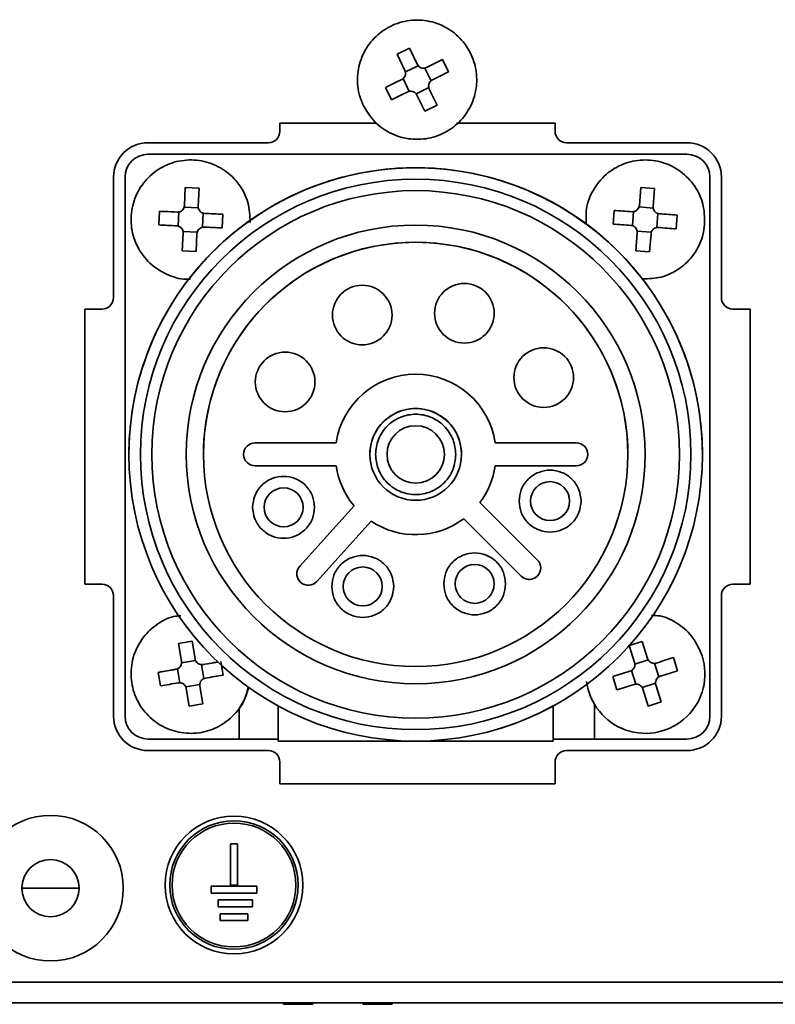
# Model space of a CAD drawing. Header units: millimetres. Extents: x 0 to 420, y 0 to 297.
# Tile 17 of 110: x 110 to 126, y 214 to 236. Entities that reach past the tile are written whole.
import ezdxf

# ---------------------------------------------------------------- set-up
doc = ezdxf.new("R2010")
doc.units = ezdxf.units.MM

msp = doc.modelspace()

# ---------------------------------------------------------------- linework, layer by layer
at = {"color": 7, "linetype": 'Continuous', "lineweight": 35}
for p, q in [((118.5027, 235.0383), (118.233, 234.9069)), ((118.4042, 234.5554), (118.233, 234.9069)), ((118.5027, 235.0383), (118.6739, 234.6868)), ((118.4158, 234.5221), (118.693, 234.6571)), ((119.3574, 234.5192), (119.226, 234.7889)), ((118.8412, 234.606), (118.9763, 234.3289)), ((118.4997, 234.0967), (118.3647, 234.3739)), ((117.9835, 234.1836), (118.1149, 233.9139)), ((118.9251, 234.1806), (118.648, 234.0456)), ((118.8383, 233.6644), (118.667, 234.016)), ((118.9367, 234.1474), (119.108, 233.7958)), ((118.8383, 233.6644), (119.108, 233.7958)), ((117.7931, 233.4014), (115.6786, 233.4014)), ((115.6786, 233.4014), (115.6786, 233.2264)), ((121.6786, 233.4014), (119.5306, 233.4014)), ((121.6786, 233.2264), (121.6786, 233.4014)), ((115.4286, 232.9764), (112.8036, 232.9764)), ((124.5536, 232.9764), (121.9286, 232.9764)), ((124.5537, 232.7264), (112.8037, 232.7264)), ((117.8895, 232.3871), (117.8895, 232.3871)), ((112.0536, 232.2264), (112.0536, 229.6014)), ((112.3037, 232.2264), (112.3037, 220.4764)), ((116.9579, 232.2018), (116.9579, 232.2018)), ((120.3211, 232.2018), (120.3211, 232.2018)), ((125.0537, 220.4764), (125.0537, 232.2264)), ((125.3036, 229.6014), (125.3036, 232.2264)), ((113.5994, 231.6081), (113.6179, 231.9987)), ((113.5994, 231.6081), (113.6179, 231.9987)), ((113.9175, 231.9846), (113.6179, 231.9987)), ((113.9175, 231.9846), (113.8991, 231.594)), ((123.5152, 231.6118), (123.5447, 232.0018)), ((123.8438, 231.9792), (123.5447, 232.0018)), ((123.8438, 231.9792), (123.8144, 231.5892)), ((115.5721, 231.6278), (115.5721, 231.6278)), ((121.7069, 231.6278), (121.7069, 231.6278)), ((113.0519, 231.4837), (113.0378, 231.1841)), ((113.4632, 231.1599), (113.4777, 231.4678)), ((113.5937, 231.5734), (113.9016, 231.5588)), ((114.0071, 231.4429), (113.9926, 231.1349)), ((114.4184, 231.119), (114.4325, 231.4187)), ((122.9644, 231.503), (122.9418, 231.2039)), ((123.3663, 231.1676), (123.3895, 231.475)), ((123.5085, 231.5773), (123.8159, 231.554)), ((123.9181, 231.4351), (123.8948, 231.1277)), ((124.32, 231.0997), (124.3426, 231.3989)), ((113.4284, 231.1657), (113.0378, 231.1841)), ((113.5528, 230.6181), (113.5712, 231.0088)), ((113.5528, 230.6181), (113.5712, 231.0088)), ((113.8766, 231.0294), (113.5687, 231.0439)), ((113.8709, 230.9946), (113.8524, 230.604)), ((114.4184, 231.119), (114.0277, 231.1374)), ((114.7823, 231.1001), (114.7823, 231.1001)), ((122.4966, 231.1001), (122.4966, 231.1001)), ((123.4406, 230.6236), (123.47, 231.0135)), ((123.7759, 231.0255), (123.4685, 231.0487)), ((123.7692, 230.9909), (123.7397, 230.601)), ((113.5528, 230.6181), (113.8524, 230.604)), ((123.4406, 230.6236), (123.7397, 230.601)), ((113.7217, 230.0394), (113.7217, 230.0394)), ((123.5573, 230.0394), (123.5573, 230.0394)), ((111.8036, 229.3514), (111.4286, 229.3514)), ((111.4286, 229.3514), (111.4286, 223.3514)), ((113.194, 229.2497), (113.194, 229.2497)), ((124.085, 229.2497), (124.085, 229.2497)), ((125.9286, 229.3514), (125.5536, 229.3514)), ((125.9286, 223.3514), (125.9286, 229.3514)), ((115.1395, 226.4323), (116.9074, 226.4323)), ((120.3715, 226.4323), (122.1395, 226.4323)), ((114.0145, 226.1823), (114.0145, 226.1823)), ((123.2645, 226.1823), (123.2645, 226.1823)), ((116.9074, 225.9323), (115.1395, 225.9323)), ((122.1395, 225.9323), (120.3715, 225.9323)), ((116.1129, 223.7474), (117.2952, 225.0618)), ((120.041, 225.1343), (121.2911, 223.8842)), ((120.9376, 223.5306), (119.6875, 224.7808)), ((117.667, 224.7274), (116.4846, 223.413)), ((111.4286, 223.3514), (111.8036, 223.3514)), ((125.5536, 223.3514), (125.9286, 223.3514)), ((112.0536, 223.1014), (112.0536, 220.4764)), ((125.3036, 220.4764), (125.3036, 223.1014)), ((113.7651, 222.1079), (113.4695, 222.0567)), ((113.5362, 221.6714), (113.4695, 222.0567)), ((113.5362, 221.6714), (113.4695, 222.0567)), ((113.7651, 222.1079), (113.8318, 221.7225)), ((123.5781, 222.1056), (123.2919, 222.0157)), ((123.4092, 221.6426), (123.2919, 222.0157)), ((123.5781, 222.1056), (123.6954, 221.7325)), ((124.3464, 221.4654), (124.2565, 221.7516)), ((113.5381, 221.6362), (113.8418, 221.6888)), ((113.97, 221.5984), (114.0226, 221.2947)), ((114.0052, 221.6003), (114.3292, 221.6564)), ((114.4417, 221.3714), (114.3905, 221.667)), ((123.4157, 221.608), (123.7098, 221.7004)), ((123.8488, 221.6279), (123.9412, 221.3338)), ((113.0286, 221.4313), (113.414, 221.498)), ((113.0286, 221.4313), (113.0798, 221.1357)), ((113.5003, 221.2043), (113.4477, 221.5081)), ((122.938, 221.3373), (123.0279, 221.0511)), ((123.4356, 221.1749), (123.3431, 221.469)), ((113.9322, 221.1665), (113.6285, 221.1139)), ((113.9341, 221.1313), (114.0008, 220.746)), ((123.8687, 221.1947), (123.5746, 221.1023)), ((123.8752, 221.1601), (123.9925, 220.7871)), ((113.7052, 220.6949), (113.6385, 221.0802)), ((113.7052, 220.6949), (113.6385, 221.0802)), ((123.7063, 220.6971), (123.589, 221.0702)), ((113.7052, 220.6949), (114.0008, 220.746)), ((115.6395, 219.9323), (115.6395, 220.6993)), ((121.6395, 220.6993), (121.6395, 219.9323)), ((122.5391, 219.9764), (122.5391, 220.7202)), ((123.7063, 220.6971), (123.9925, 220.7871)), ((114.7891, 220.6403), (114.7891, 219.9764)), ((112.8037, 219.9764), (115.6395, 219.9764)), ((121.6395, 219.9323), (115.6395, 219.9323)), ((121.6395, 219.9764), (124.5537, 219.9764)), ((112.8036, 219.7264), (115.4286, 219.7264)), ((121.9286, 219.7264), (124.5536, 219.7264)), ((115.6786, 219.4764), (115.6786, 219.0014)), ((121.6786, 219.0014), (121.6786, 219.4764)), ((115.6786, 219.0014), (121.6786, 219.0014)), ((114.604, 217.6948), (114.604, 216.7948)), ((114.754, 217.6948), (114.604, 217.6948)), ((114.754, 216.7948), (114.754, 217.6948)), ((111.3036, 216.7264), (110.0536, 216.7264)), ((115.179, 216.7698), (114.179, 216.7698)), ((114.179, 216.7698), (114.179, 216.6198)), ((114.179, 216.6198), (115.179, 216.6198)), ((114.604, 216.7948), (114.754, 216.7948)), ((115.179, 216.6198), (115.179, 216.7698)), ((115.0831, 216.4698), (114.3331, 216.4698)), ((114.3331, 216.4698), (114.3331, 216.3198)), ((115.0831, 216.3198), (115.0831, 216.4698)), ((114.3331, 216.3198), (115.0831, 216.3198)), ((114.979, 216.1698), (114.379, 216.1698)), ((114.379, 216.1698), (114.379, 216.0198)), ((114.979, 216.0198), (114.979, 216.1698)), ((114.379, 216.0198), (114.979, 216.0198)), ((213.2287, 214.6764), (91.6286, 214.6764)), ((213.2287, 214.2264), (91.6286, 214.2264)), ((115.755, 214.1942), (115.755, 214.2264)), ((116.3946, 214.2264), (116.3946, 214.1942)), ((117.4869, 214.1942), (117.4869, 214.2264)), ((118.1265, 214.2264), (118.1265, 214.1942)), ((115.755, 214.1942), (116.3946, 214.1942)), ((117.4869, 214.1942), (118.1265, 214.1942))]:
    msp.add_line(p, q, dxfattribs=at)
at = {"color": 7, "linetype": 'Continuous', "lineweight": 35, "flags": 128}
for points in [[(118.8745, 234.6176), (118.919, 234.6393), (118.9634, 234.6609), (119.0076, 234.6825), (119.0517, 234.7039), (119.0956, 234.7253), (119.1393, 234.7466), (119.1828, 234.7678), (119.226, 234.7889)], [(119.3574, 234.5192), (119.3142, 234.4981), (119.2707, 234.4769), (119.227, 234.4556), (119.1831, 234.4342), (119.139, 234.4128), (119.0948, 234.3912), (119.0504, 234.3696), (119.0059, 234.3479)], [(117.9835, 234.1836), (118.0268, 234.2046), (118.0703, 234.2258), (118.114, 234.2471), (118.1579, 234.2685), (118.202, 234.29), (118.2462, 234.3115), (118.2906, 234.3331), (118.3351, 234.3548)], [(118.4665, 234.0851), (118.422, 234.0634), (118.3776, 234.0418), (118.3334, 234.0203), (118.2893, 233.9988), (118.2454, 233.9774), (118.2017, 233.9561), (118.1582, 233.9349), (118.1149, 233.9139)], [(113.0519, 231.4837), (113.1, 231.4815), (113.1483, 231.4792), (113.1969, 231.4769), (113.2456, 231.4746), (113.2946, 231.4723), (113.3438, 231.47), (113.3931, 231.4677), (113.4425, 231.4653)], [(114.0419, 231.4371), (114.0913, 231.4347), (114.1406, 231.4324), (114.1898, 231.4301), (114.2388, 231.4278), (114.2876, 231.4255), (114.3361, 231.4232), (114.3844, 231.4209), (114.4325, 231.4187)], [(122.9644, 231.503), (123.0124, 231.4994), (123.0606, 231.4957), (123.1091, 231.4921), (123.1578, 231.4884), (123.2067, 231.4847), (123.2558, 231.481), (123.305, 231.4773), (123.3543, 231.4735)], [(123.9526, 231.4283), (124.002, 231.4246), (124.0512, 231.4209), (124.1003, 231.4172), (124.1492, 231.4135), (124.1979, 231.4098), (124.2464, 231.4061), (124.2946, 231.4025), (124.3426, 231.3989)], [(113.4284, 231.1657), (113.379, 231.168), (113.3296, 231.1703), (113.2805, 231.1726), (113.2315, 231.1749), (113.1827, 231.1772), (113.1342, 231.1795), (113.0859, 231.1818), (113.0378, 231.1841)], [(123.3317, 231.1744), (123.2824, 231.1781), (123.2331, 231.1819), (123.1841, 231.1856), (123.1352, 231.1893), (123.0865, 231.1929), (123.038, 231.1966), (122.9898, 231.2002), (122.9418, 231.2039)], [(114.4184, 231.119), (114.3703, 231.1213), (114.322, 231.1235), (114.2734, 231.1258), (114.2247, 231.1281), (114.1757, 231.1304), (114.1265, 231.1328), (114.0772, 231.1351), (114.0277, 231.1374)], [(124.32, 231.0997), (124.272, 231.1033), (124.2238, 231.107), (124.1753, 231.1107), (124.1266, 231.1143), (124.0777, 231.118), (124.0286, 231.1217), (123.9794, 231.1255), (123.93, 231.1292)], [(123.8834, 221.6344), (123.9307, 221.6492), (123.9778, 221.664), (124.0247, 221.6788), (124.0715, 221.6935), (124.1181, 221.7081), (124.1644, 221.7227), (124.2106, 221.7372), (124.2565, 221.7516)], [(114.0052, 221.6003), (114.054, 221.6088), (114.1026, 221.6172), (114.1511, 221.6256), (114.1994, 221.6339), (114.2475, 221.6423), (114.2954, 221.6505), (114.3292, 221.6564)], [(113.0286, 221.4313), (113.076, 221.4396), (113.1237, 221.4478), (113.1716, 221.4561), (113.2197, 221.4644), (113.268, 221.4728), (113.3165, 221.4812), (113.3652, 221.4896), (113.414, 221.498)], [(114.4417, 221.3714), (114.3942, 221.3632), (114.3466, 221.3549), (114.2987, 221.3466), (114.2506, 221.3383), (114.2022, 221.33), (114.1538, 221.3216), (114.1051, 221.3132), (114.0563, 221.3047)], [(122.938, 221.3373), (122.9839, 221.3517), (123.03, 221.3662), (123.0764, 221.3808), (123.123, 221.3954), (123.1697, 221.4101), (123.2167, 221.4249), (123.2638, 221.4397), (123.311, 221.4545)], [(124.3464, 221.4654), (124.3005, 221.451), (124.2544, 221.4365), (124.208, 221.4219), (124.1614, 221.4073), (124.1146, 221.3926), (124.0677, 221.3778), (124.0206, 221.363), (123.9734, 221.3482)], [(113.4651, 221.2024), (113.4163, 221.194), (113.3677, 221.1856), (113.3192, 221.1772), (113.2709, 221.1688), (113.2228, 221.1605), (113.1749, 221.1522), (113.1272, 221.1439), (113.0798, 221.1357)], [(115, 221.1012), (114.9018, 220.8278), (114.7891, 220.6403)], [(123.401, 221.1683), (123.3537, 221.1535), (123.3066, 221.1387), (123.2597, 221.1239), (123.2129, 221.1092), (123.1663, 221.0946), (123.1199, 221.08), (123.0738, 221.0655), (123.0279, 221.0511)]]:
    msp.add_lwpolyline(points, dxfattribs=at)
at = {"color": 7, "linetype": 'Continuous', "lineweight": 35}
for centre, radius in [((118.6395, 226.1823), 6.25), ((118.6395, 226.1823), 6), ((118.6395, 226.1823), 5.75), ((118.6395, 226.1823), 5), ((118.6395, 226.1823), 4.625), ((119.7004, 229.2586), 0.65), ((117.4748, 229.2208), 0.65), ((115.7941, 227.7613), 0.65), ((121.4296, 227.8569), 0.65), ((118.6395, 226.1823), 1), ((118.6395, 226.1823), 0.625), ((115.7605, 225.0291), 0.425), ((121.5689, 225.1638), 0.425), ((117.4858, 223.3034), 0.425), ((119.9254, 223.36), 0.425), ((110.6786, 216.7264), 1.5875), ((114.679, 216.7948), 1.5), ((114.679, 216.7948), 1.4), ((114.679, 216.7948), 1.35), ((110.6786, 216.7264), 0.625)]:
    msp.add_circle(centre, radius, dxfattribs=at)
for centre, radius, start, end in [((115.4286, 233.2264), 0.25, 270, 0), ((121.9286, 233.2264), 0.25, 180, 270), ((112.8036, 232.2264), 0.75, 90, 180), ((124.5536, 232.2264), 0.75, 0, 90), ((112.8037, 232.2264), 0.5, 90, 180), ((124.5537, 232.2264), 0.5, 0, 90), ((118.6395, 226.1823), 6.25, 0.00001, 180.00001), ((118.6395, 226.1823), 6.25, 83.1079, 96.89211), ((118.6395, 226.1823), 6.25, 83.1079, 96.89211), ((118.6395, 226.1823), 6.25, 105.6079, 119.39211), ((118.6395, 226.1823), 6.25, 105.6079, 119.39211), ((118.6395, 226.1823), 6.25, 60.6079, 74.39211), ((118.6395, 226.1823), 6.25, 60.6079, 74.39211), ((113.4496, 231.6152), 0.15, 267.30094, 280.78422), ((113.4496, 231.6152), 0.15, 280.78421, 343.81766), ((113.4496, 231.6152), 0.15, 343.81766, 357.30094), ((113.4214, 231.0158), 0.15, 73.81765, 87.30094), ((113.4214, 231.0158), 0.15, 10.78421, 73.81766), ((113.4214, 231.0158), 0.15, 357.30094, 10.78421), ((118.6395, 226.1823), 6.25, 128.1079, 141.89211), ((118.6395, 226.1823), 6.25, 128.1079, 141.89211), ((118.6395, 226.1823), 6.25, 38.1079, 51.89211), ((118.6395, 226.1823), 6.25, 38.1079, 51.89211), ((118.6395, 226.1823), 4.625, 0.00001, 180.00001), ((111.8036, 229.6014), 0.25, 270, 0), ((125.5536, 229.6014), 0.25, 180, 270), ((118.6395, 226.1823), 6.25, 150.6079, 164.39211), ((118.6395, 226.1823), 6.25, 150.6079, 164.39211), ((119.7004, 229.2586), 0.65, 180.00001, 0.00001), ((118.6395, 226.1823), 6.25, 15.6079, 29.39211), ((118.6395, 226.1823), 6.25, 15.6079, 29.39211), ((117.4748, 229.2208), 0.65, 180.00001, 0.00001), ((115.7941, 227.7613), 0.65, 180.00001, 0.00001), ((118.6395, 226.1823), 1.75, 8.21322, 171.78679), ((121.4296, 227.8569), 0.65, 180.00001, 0.00001), ((118.6395, 226.1823), 1, 0.00001, 180.00001), ((118.6395, 226.1823), 6.25, 173.1079, 180.00001), ((118.6395, 226.1823), 6.25, 173.1079, 180.00001), ((118.6395, 226.1823), 6.25, 0.00001, 6.89211), ((118.6395, 226.1823), 6.25, 0.00001, 6.89211), ((115.1395, 226.1823), 0.25, 90.00001, 270.00001), ((122.1395, 226.1823), 0.25, 270.00001, 90.00001), ((118.6395, 226.1823), 5.75, 180.00001, 0.00001), ((118.6395, 226.1823), 5, 180.00001, 0.00001), ((115.1395, 226.1823), 0.25, 180.00001, 270.00001), ((118.6395, 226.1823), 0.625, 180.00001, 0.00001), ((122.1395, 226.1823), 0.25, 270.00001, 0.00001), ((118.6395, 226.1823), 1.75, 188.21322, 219.81282), ((118.6395, 226.1823), 1.75, 188.21322, 219.81282), ((118.6395, 226.1823), 1.75, 323.21322, 351.78679), ((118.6395, 226.1823), 1.75, 323.21322, 351.78679), ((115.7605, 225.0291), 0.425, 180.00001, 0.00001), ((121.5689, 225.1638), 0.425, 180.00001, 0.00001), ((118.6395, 226.1823), 1.75, 236.23924, 306.78679), ((118.6395, 226.1823), 1.75, 236.23924, 306.78679), ((121.1144, 223.7074), 0.25, 225.00001, 45.00001), ((116.2987, 223.5802), 0.25, 138.02603, 318.02603), ((121.1144, 223.7074), 0.25, 225.00001, 0.00001), ((116.2987, 223.5802), 0.25, 180.00001, 318.02603), ((111.8036, 223.1014), 0.25, 0, 90), ((117.4858, 223.3034), 0.425, 180.00001, 0.00001), ((119.9254, 223.36), 0.425, 180.00001, 0.00001), ((125.5536, 223.1014), 0.25, 90, 180), ((123.6496, 221.3957), 1.2947, 187.21264, 17.78348), ((113.3884, 221.6458), 0.15, 293.30001, 356.33346), ((113.3884, 221.6458), 0.15, 356.33346, 9.81673), ((113.9796, 221.7481), 0.15, 266.33347, 279.81673), ((113.3884, 221.6458), 0.15, 279.81673, 293.30002), ((113.4907, 221.0546), 0.15, 23.30001, 86.33346), ((113.4907, 221.0546), 0.15, 9.81673, 23.3), ((118.6395, 226.1823), 6.25, 285.6079, 299.39211), ((112.8036, 220.4764), 0.75, 180, 270), ((112.8037, 220.4764), 0.5, 180, 270), ((124.5536, 220.4764), 0.75, 270, 0), ((124.5537, 220.4764), 0.5, 270, 0), ((115.4286, 219.4764), 0.25, 0, 90), ((121.9286, 219.4764), 0.25, 90, 180)]:
    msp.add_arc(centre, radius, start, end, dxfattribs=at)
for points, knots in [([(117.5018, 233.782), (117.5788, 233.6569), (117.7326, 233.4066), (118.1045, 233.155), (118.5307, 233.0336), (118.9753, 233.062), (119.3847, 233.2355), (119.7139, 233.5348), (119.9253, 233.9262), (119.9953, 234.3655), (119.9159, 234.8033), (119.6961, 235.19), (119.3607, 235.4823), (118.9475, 235.647), (118.503, 235.6656), (118.0774, 235.5361), (117.7188, 235.2731), (117.467, 234.9058), (117.3527, 234.4772), (117.3766, 234.0859), (117.467, 233.8665), (117.5018, 233.782)], [0, 0, 0, 0, 0.053689, 0.1073776, 0.1610659, 0.2147547, 0.2684439, 0.3221326, 0.3758212, 0.4295099, 0.4831986, 0.5368876, 0.5905763, 0.6442648, 0.6979536, 0.7516422, 0.8053307, 0.8590198, 0.9127084, 0.9663971, 1, 1, 1, 1]), ([(118.8745, 234.6176), (118.8588, 234.6117), (118.8273, 234.6), (118.7758, 234.6034), (118.729, 234.6223), (118.6939, 234.6521), (118.6798, 234.6766), (118.6739, 234.6868)], [0, 0, 0, 0, 0.2135051, 0.42706, 0.6389492, 0.850116, 1, 1, 1, 1]), ([(118.4042, 234.5554), (118.4101, 234.5396), (118.4218, 234.5081), (118.4185, 234.4567), (118.3996, 234.4099), (118.3697, 234.3748), (118.3453, 234.3607), (118.3351, 234.3548)], [0, 0, 0, 0, 0.2134945, 0.4270657, 0.6389555, 0.8501214, 1, 1, 1, 1]), ([(118.9367, 234.1474), (118.9309, 234.1631), (118.9191, 234.1946), (118.9225, 234.246), (118.9414, 234.2929), (118.9712, 234.328), (118.9957, 234.3421), (119.0059, 234.3479)], [0, 0, 0, 0, 0.2134938, 0.4270663, 0.6389559, 0.8501216, 1, 1, 1, 1]), ([(118.4665, 234.0851), (118.4822, 234.091), (118.5137, 234.1027), (118.5652, 234.0994), (118.612, 234.0805), (118.6471, 234.0506), (118.6612, 234.0261), (118.667, 234.016)], [0, 0, 0, 0, 0.21347965, 0.42707099, 0.63896493, 0.85011302, 1, 1, 1, 1]), ([(115.0337, 231.2402), (115.0262, 231.3868), (115.0113, 231.6802), (114.8058, 232.0795), (114.49, 232.3905), (114.0864, 232.5788), (113.6439, 232.6231), (113.2115, 232.5184), (112.8382, 232.2765), (112.566, 231.9246), (112.4256, 231.5025), (112.4329, 231.0575), (112.5869, 230.641), (112.8707, 230.295), (113.2507, 230.0773), (113.5592, 229.9825), (113.7188, 230.0061), (113.7342, 230.0084)], [0, 0, 0, 0, 0.070887, 0.141774, 0.2126613, 0.2835483, 0.354435, 0.4253218, 0.4962084, 0.5670956, 0.6379828, 0.7088698, 0.7797566, 0.8506432, 0.9215311, 0.9924174, 1, 1, 1, 1]), ([(124.9385, 231.2034), (124.9352, 231.3503), (124.9285, 231.644), (124.7344, 232.0488), (124.4276, 232.3687), (124.0295, 232.5684), (123.5884, 232.6252), (123.1534, 232.5327), (122.7725, 232.3014), (122.4939, 231.9576), (122.3396, 231.5667), (122.3531, 231.3029), (122.3592, 231.1857)], [0, 0, 0, 0, 0.102038, 0.2040755, 0.3061136, 0.4081523, 0.5101891, 0.6122275, 0.7142658, 0.8163034, 0.9183413, 1, 1, 1, 1]), ([(123.5152, 231.6118), (123.5123, 231.5953), (123.5066, 231.5622), (123.4778, 231.5194), (123.4378, 231.4885), (123.3943, 231.4733), (123.3661, 231.4735), (123.3543, 231.4735)], [0, 0, 0, 0, 0.2134975, 0.42706, 0.6389556, 0.8500942, 1, 1, 1, 1]), ([(113.5994, 231.6081), (113.597, 231.5915), (113.5922, 231.5582), (113.5646, 231.5147), (113.5255, 231.4827), (113.4825, 231.4662), (113.4543, 231.4656), (113.4425, 231.4653)], [0, 0, 0, 0, 0.21349203, 0.42705867, 0.63895171, 0.850111, 1, 1, 1, 1]), ([(114.0419, 231.4371), (114.0253, 231.4395), (113.992, 231.4443), (113.9485, 231.4719), (113.9165, 231.511), (113.9, 231.554), (113.8994, 231.5822), (113.8991, 231.594)], [0, 0, 0, 0, 0.2134852, 0.4270591, 0.63895, 0.8501119, 1, 1, 1, 1]), ([(123.9526, 231.4283), (123.9361, 231.4312), (123.903, 231.437), (123.8603, 231.4658), (123.8294, 231.5058), (123.8141, 231.5492), (123.8143, 231.5775), (123.8144, 231.5892)], [0, 0, 0, 0, 0.21348616, 0.427059, 0.63895418, 0.85011176, 1, 1, 1, 1]), ([(123.583, 230.0067), (123.7214, 230.0116), (124.0064, 230.0216), (124.4017, 230.2175), (124.7165, 230.5274), (124.8933, 230.8779), (124.9259, 231.1129), (124.9385, 231.2034)], [0, 0, 0, 0, 0.2063716, 0.4252505, 0.6441286, 0.8630071, 1, 1, 1, 1]), ([(113.4284, 231.1657), (113.445, 231.1633), (113.4783, 231.1584), (113.5218, 231.1308), (113.5538, 231.0917), (113.5703, 231.0487), (113.5709, 231.0205), (113.5712, 231.0088)], [0, 0, 0, 0, 0.2134859, 0.4270601, 0.6389497, 0.8501136, 1, 1, 1, 1]), ([(113.8709, 230.9946), (113.8733, 231.0113), (113.8781, 231.0445), (113.9057, 231.088), (113.9448, 231.1201), (113.9878, 231.1365), (114.016, 231.1371), (114.0277, 231.1374)], [0, 0, 0, 0, 0.2134937, 0.4270786, 0.6389488, 0.8501098, 1, 1, 1, 1]), ([(123.3317, 231.1744), (123.3483, 231.1715), (123.3814, 231.1658), (123.4241, 231.1369), (123.455, 231.097), (123.4703, 231.0535), (123.4701, 231.0252), (123.47, 231.0135)], [0, 0, 0, 0, 0.2135124, 0.4270804, 0.6389692, 0.8501138, 1, 1, 1, 1]), ([(123.7692, 230.9909), (123.772, 231.0075), (123.7778, 231.0406), (123.8066, 231.0833), (123.8466, 231.1142), (123.8901, 231.1294), (123.9183, 231.1293), (123.93, 231.1292)], [0, 0, 0, 0, 0.2134938, 0.4270564, 0.638954, 0.8501244, 1, 1, 1, 1]), ([(117.7645, 226.1823), (117.7762, 226.2923), (117.7944, 226.4621), (117.9033, 226.6661), (118.0163, 226.8051), (118.1556, 226.9189), (118.3595, 227.0245), (118.6395, 227.0785), (118.9193, 227.0245), (119.1233, 226.919), (119.2624, 226.8053), (119.3756, 226.6662), (119.4846, 226.4623), (119.5027, 226.2923), (119.5145, 226.1823)], [0, 0, 0, 0, 0.1197218, 0.1847697, 0.2500008, 0.3150404, 0.3802776, 0.5000013, 0.6197224, 0.684769, 0.749999, 0.8150415, 0.8802782, 1, 1, 1, 1]), ([(119.5145, 226.1823), (119.5027, 226.0722), (119.4846, 225.9024), (119.3757, 225.6985), (119.2627, 225.5595), (119.1234, 225.4456), (118.9195, 225.3401), (118.6395, 225.286), (118.3596, 225.34), (118.1557, 225.4455), (118.0165, 225.5592), (117.9034, 225.6983), (117.7944, 225.9023), (117.7762, 226.0722), (117.7645, 226.1823)], [0, 0, 0, 0, 0.1197218, 0.1847696, 0.2499989, 0.3150408, 0.380278, 0.4999989, 0.6197225, 0.6847692, 0.7499992, 0.8150416, 0.8802782, 1, 1, 1, 1]), ([(120.8939, 225.1638), (120.903, 225.2487), (120.9169, 225.3796), (121.001, 225.537), (121.0881, 225.6442), (121.1956, 225.7321), (121.3529, 225.8135), (121.5689, 225.8552), (121.7848, 225.8135), (121.9421, 225.7322), (122.0494, 225.6445), (122.1367, 225.5372), (122.2208, 225.3798), (122.2348, 225.2487), (122.2439, 225.1638)], [0, 0, 0, 0, 0.119721, 0.1847428, 0.250001, 0.3150128, 0.3802781, 0.4999988, 0.6197231, 0.6847445, 0.7500003, 0.8150118, 0.8802783, 1, 1, 1, 1]), ([(115.0855, 225.0291), (115.0945, 225.1139), (115.1085, 225.2449), (115.1925, 225.4023), (115.2797, 225.5095), (115.3871, 225.5973), (115.5444, 225.6788), (115.7605, 225.7205), (115.9763, 225.6788), (116.1336, 225.5974), (116.241, 225.5097), (116.3283, 225.4024), (116.4124, 225.2451), (116.4264, 225.1139), (116.4355, 225.0291)], [0, 0, 0, 0, 0.11972155, 0.18474327, 0.24999927, 0.315011, 0.3802793, 0.49999999, 0.61972067, 0.68474198, 0.75000047, 0.81501191, 0.88027845, 1, 1, 1, 1]), ([(116.4355, 225.0291), (116.4264, 224.9442), (116.4124, 224.8132), (116.3284, 224.6559), (116.2412, 224.5486), (116.1338, 224.4608), (115.9765, 224.3794), (115.7605, 224.3377), (115.5446, 224.3793), (115.3873, 224.4607), (115.2799, 224.5484), (115.1926, 224.6557), (115.1085, 224.813), (115.0945, 224.9442), (115.0855, 225.0291)], [0, 0, 0, 0, 0.1197215, 0.1847433, 0.2499993, 0.3150113, 0.3802793, 0.5, 0.6197207, 0.684742, 0.7500005, 0.8150119, 0.8802785, 1, 1, 1, 1]), ([(122.2439, 225.1638), (122.2348, 225.0789), (122.2208, 224.9479), (122.1368, 224.7906), (122.0497, 224.6834), (121.9422, 224.5955), (121.7849, 224.5141), (121.5689, 224.4724), (121.353, 224.5141), (121.1957, 224.5954), (121.0884, 224.6831), (121.0011, 224.7904), (120.917, 224.9478), (120.903, 225.0789), (120.8939, 225.1638)], [0, 0, 0, 0, 0.1197216, 0.1847418, 0.2500001, 0.3150121, 0.3802771, 0.4999979, 0.6197222, 0.6847435, 0.7499993, 0.8150108, 0.880279, 1, 1, 1, 1]), ([(116.8108, 223.3034), (116.8199, 223.3883), (116.8339, 223.5193), (116.9179, 223.6766), (117.005, 223.7838), (117.1125, 223.8717), (117.2698, 223.9531), (117.4858, 223.9948), (117.7017, 223.9531), (117.859, 223.8718), (117.9664, 223.7841), (118.0537, 223.6768), (118.1377, 223.5195), (118.1517, 223.3883), (118.1608, 223.3034)], [0, 0, 0, 0, 0.1197216, 0.1847433, 0.2500016, 0.3150133, 0.3802785, 0.4999992, 0.6197233, 0.6847446, 0.7500004, 0.8150119, 0.8802784, 1, 1, 1, 1]), ([(119.2504, 223.36), (119.2595, 223.4449), (119.2734, 223.5759), (119.3575, 223.7332), (119.4446, 223.8404), (119.5521, 223.9283), (119.7093, 224.0097), (119.9254, 224.0514), (120.1413, 224.0097), (120.2986, 223.9284), (120.4059, 223.8407), (120.4932, 223.7334), (120.5773, 223.576), (120.5913, 223.4449), (120.6004, 223.36)], [0, 0, 0, 0, 0.119721, 0.1847428, 0.250001, 0.3150128, 0.3802781, 0.4999988, 0.6197231, 0.6847445, 0.7500003, 0.8150118, 0.8802783, 1, 1, 1, 1]), ([(118.1608, 223.3034), (118.1517, 223.2185), (118.1378, 223.0876), (118.0538, 222.9302), (117.9666, 222.823), (117.8592, 222.7352), (117.7019, 222.6537), (117.4858, 222.612), (117.2699, 222.6537), (117.1126, 222.7351), (117.0053, 222.8228), (116.918, 222.9301), (116.8339, 223.0874), (116.8199, 223.2185), (116.8108, 223.3034)], [0, 0, 0, 0, 0.1197215, 0.1847415, 0.2499997, 0.3150117, 0.3802766, 0.5000007, 0.6197213, 0.6847426, 0.7499983, 0.8150116, 0.8802785, 1, 1, 1, 1]), ([(120.6004, 223.36), (120.5913, 223.2751), (120.5773, 223.1442), (120.4933, 222.9868), (120.4062, 222.8796), (120.2987, 222.7917), (120.1414, 222.7103), (119.9254, 222.6686), (119.7095, 222.7103), (119.5522, 222.7916), (119.4449, 222.8793), (119.3576, 222.9866), (119.2735, 223.144), (119.2595, 223.2751), (119.2504, 223.36)], [0, 0, 0, 0, 0.1197217, 0.1847418, 0.2500001, 0.3150119, 0.3802771, 0.5000013, 0.6197221, 0.6847435, 0.7499993, 0.8150108, 0.880279, 1, 1, 1, 1]), ([(113.519, 222.6662), (113.4678, 222.6621), (113.2709, 222.6462), (112.9611, 222.4699), (112.648, 222.1606), (112.4588, 221.756), (112.4131, 221.314), (112.5166, 220.8812), (112.7575, 220.5072), (113.1085, 220.234), (113.5304, 220.0924), (113.9747, 220.0985), (114.3942, 220.251), (114.7314, 220.5349), (114.9402, 220.8427), (114.9747, 221.0536), (114.9856, 221.1202)], [0, 0, 0, 0, 0.027426, 0.1054761, 0.183525, 0.2615746, 0.3396241, 0.4176734, 0.4957231, 0.5737718, 0.6518222, 0.7298715, 0.8079203, 0.8859698, 0.9640188, 1, 1, 1, 1]), ([(124.8824, 221.7911), (124.8249, 221.9267), (124.7099, 222.1978), (124.3788, 222.4953), (124.0523, 222.6649), (123.8413, 222.6735), (123.7765, 222.6761)], [0, 0, 0, 0, 0.2904418, 0.5808806, 0.8713238, 1, 1, 1, 1]), ([(113.5362, 221.6714), (113.5374, 221.6547), (113.5399, 221.6211), (113.5224, 221.5727), (113.4912, 221.5329), (113.4528, 221.5075), (113.4253, 221.5008), (113.414, 221.498)], [0, 0, 0, 0, 0.213495, 0.4270638, 0.638959, 0.8501146, 1, 1, 1, 1]), ([(114.0052, 221.6003), (113.9884, 221.5991), (113.9549, 221.5966), (113.9064, 221.6141), (113.8667, 221.6453), (113.8413, 221.6837), (113.8346, 221.7112), (113.8318, 221.7225)], [0, 0, 0, 0, 0.2134945, 0.4270591, 0.6389464, 0.8501079, 1, 1, 1, 1]), ([(123.4092, 221.6426), (123.4126, 221.6262), (123.4196, 221.5933), (123.4086, 221.5429), (123.383, 221.4994), (123.3482, 221.4691), (123.3219, 221.4588), (123.311, 221.4545)], [0, 0, 0, 0, 0.2134938, 0.4270608, 0.6389462, 0.8501018, 1, 1, 1, 1]), ([(123.8834, 221.6344), (123.867, 221.6309), (123.8341, 221.624), (123.7837, 221.6349), (123.7402, 221.6606), (123.7099, 221.6953), (123.6996, 221.7216), (123.6954, 221.7325)], [0, 0, 0, 0, 0.2135208, 0.4270681, 0.6389739, 0.85012, 1, 1, 1, 1]), ([(123.8752, 221.1601), (123.8718, 221.1766), (123.8648, 221.2094), (123.8758, 221.2598), (123.9014, 221.3033), (123.9361, 221.3336), (123.9624, 221.3439), (123.9734, 221.3482)], [0, 0, 0, 0, 0.21349311, 0.42705747, 0.63896254, 0.85009761, 1, 1, 1, 1]), ([(113.4651, 221.2024), (113.4819, 221.2037), (113.5154, 221.2062), (113.5638, 221.1887), (113.6036, 221.1574), (113.629, 221.119), (113.6357, 221.0916), (113.6385, 221.0802)], [0, 0, 0, 0, 0.21349175, 0.42708359, 0.63896812, 0.85010979, 1, 1, 1, 1]), ([(113.9341, 221.1313), (113.9329, 221.1481), (113.9304, 221.1816), (113.9479, 221.2301), (113.9791, 221.2698), (114.0175, 221.2952), (114.0449, 221.3019), (114.0563, 221.3047)], [0, 0, 0, 0, 0.2134951, 0.4270639, 0.638959, 0.8501146, 1, 1, 1, 1]), ([(123.401, 221.1683), (123.4174, 221.1718), (123.4503, 221.1787), (123.5006, 221.1678), (123.5442, 221.1421), (123.5744, 221.1074), (123.5847, 221.0811), (123.589, 221.0702)], [0, 0, 0, 0, 0.2134927, 0.4270742, 0.6389557, 0.850105, 1, 1, 1, 1])]:
    msp.add_open_spline(points, degree=3, knots=knots, dxfattribs=at)

doc.saveas('drawing.dxf')
